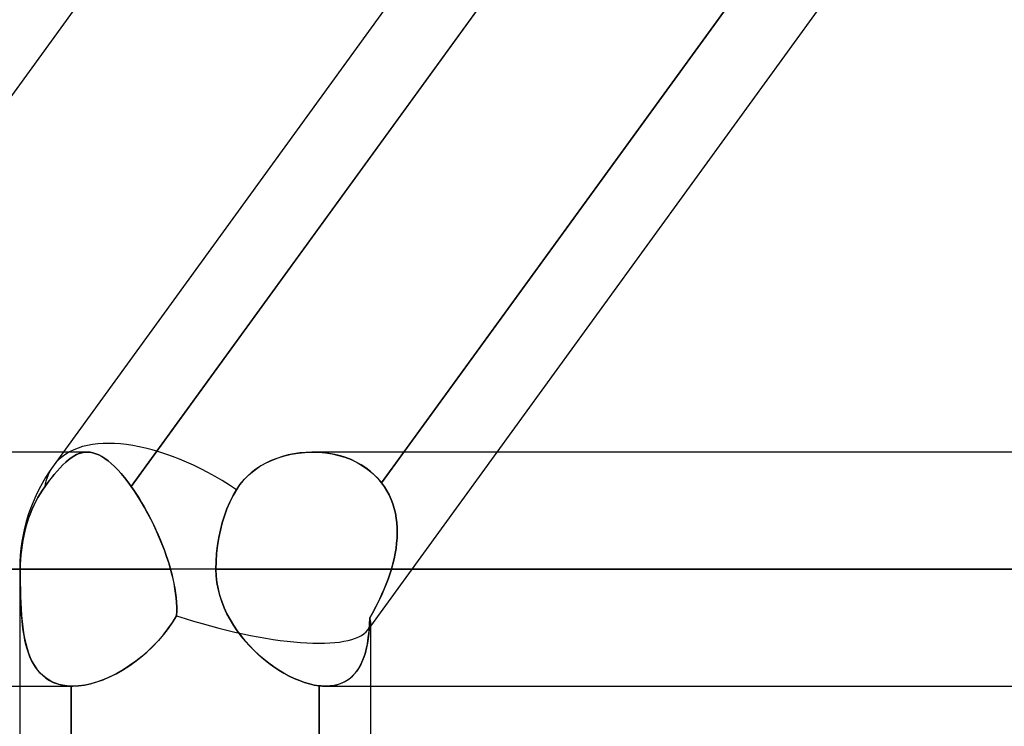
# Model space of a CAD drawing. Header units: millimetres. Extents: x -288 to 288, y -100 to 123.
# Tile 9 of 75: x -173.89 to -164.37, y 29.79 to 36.61. Entities that reach past the tile are written whole.
import ezdxf

# ---------------------------------------------------------------- set-up
doc = ezdxf.new("R2010")
doc.units = ezdxf.units.MM
doc.layers.add('MAIN-1', color=7, linetype='Continuous')
doc.layers.add('MAIN-2', color=7, linetype='Continuous')

msp = doc.modelspace()

# ---------------------------------------------------------------- linework, layer by layer
at = {"layer": 'MAIN-1'}
for p, q in [((-157.5819, 54.3012), (-173.5625, 32.3012)), ((-170.1717, 32.435), (-163.5387, 41.5664)), ((-170.1179, 41.175), (-176.4666, 32.435)), ((-162.9266, 41.175), (-169.2753, 32.435)), ((-173.4653, 32.435), (-178.3043, 32.435)), ((-171.4506, 32.3555), (-171.389, 32.3793)), ((-171.389, 32.3793), (-171.3257, 32.3989)), ((-171.3257, 32.3989), (-171.2611, 32.4142)), ((-171.2611, 32.4142), (-171.1954, 32.4253)), ((-171.1954, 32.4253), (-171.1291, 32.4323)), ((-171.1291, 32.4323), (-171.0624, 32.435)), ((171.0537, 32.435), (-171.0537, 32.435)), ((-171.6203, 32.2582), (-171.5668, 32.2949)), ((-171.5668, 32.2949), (-171.5101, 32.3273)), ((-171.5101, 32.3273), (-171.4506, 32.3555)), ((-171.755, 32.1247), (-171.7147, 32.173)), ((-171.7147, 32.173), (-171.6697, 32.2175)), ((-171.6697, 32.2175), (-171.6203, 32.2582)), ((-171.7906, 32.0726), (-171.755, 32.1247)), ((-171.8546, 31.9526), (-171.8235, 32.015)), ((-171.8235, 32.015), (-171.7906, 32.0726)), ((-171.9077, 31.8188), (-171.8829, 31.8866)), ((-171.8829, 31.8866), (-171.8546, 31.9526)), ((-171.9288, 31.751), (-171.9077, 31.8188)), ((-171.9466, 31.6825), (-171.9288, 31.751)), ((-171.9741, 31.5333), (-171.9619, 31.6094)), ((-171.9619, 31.6094), (-171.9466, 31.6825)), ((-171.9828, 31.4559), (-171.9741, 31.5333)), ((-171.9879, 31.3791), (-171.9828, 31.4559)), ((-171.9896, 31.305), (-171.9879, 31.3791)), ((-171.9896, 31.305), (-173.8861, 31.305)), ((-173.8861, 31.305), (-173.8861, 2.5425)), ((171.9896, 31.305), (-171.9896, 31.305)), ((-171.9872, 31.241), (-171.9896, 31.305)), ((-171.9803, 31.1775), (-171.9872, 31.241)), ((-171.9688, 31.1146), (-171.9803, 31.1775)), ((-171.9531, 31.0524), (-171.9688, 31.1146)), ((-171.9333, 30.9915), (-171.9531, 31.0524)), ((-171.9097, 30.932), (-171.9333, 30.9915)), ((-171.8827, 30.8741), (-171.9097, 30.932)), ((-171.8524, 30.8177), (-171.8827, 30.8741)), ((-171.8193, 30.763), (-171.8524, 30.8177)), ((-171.7835, 30.7101), (-171.8193, 30.763)), ((-171.7453, 30.6591), (-171.7835, 30.7101)), ((-171.7049, 30.6101), (-171.7453, 30.6591)), ((-171.6627, 30.5632), (-171.7049, 30.6101)), ((-171.6189, 30.5185), (-171.6627, 30.5632)), ((-171.5735, 30.4759), (-171.6189, 30.5185)), ((-171.5269, 30.4357), (-171.5735, 30.4759)), ((-171.4793, 30.3978), (-171.5269, 30.4357)), ((-171.4307, 30.3625), (-171.4793, 30.3978)), ((-171.3815, 30.3298), (-171.4307, 30.3625)), ((-171.3318, 30.2998), (-171.3815, 30.3298)), ((-171.2819, 30.2728), (-171.3318, 30.2998)), ((-171.2322, 30.2488), (-171.2819, 30.2728)), ((-178.1676, 30.175), (-173.8861, 30.175)), ((-171.1829, 30.2281), (-171.2322, 30.2488)), ((-171.134, 30.2106), (-171.1829, 30.2281)), ((-171.0859, 30.1965), (-171.134, 30.2106)), ((-171.0386, 30.1859), (-171.0859, 30.1965)), ((-170.9926, 30.1788), (-171.0386, 30.1859)), ((-170.9817, 30.1776), (-170.9926, 30.1788)), ((-170.9926, 21.4312), (-170.9926, 30.1788)), ((-170.9709, 30.1767), (-170.9817, 30.1776)), ((-170.9603, 30.1759), (-170.9709, 30.1767)), ((-170.9497, 30.1754), (-170.9603, 30.1759)), ((-170.9393, 30.1751), (-170.9497, 30.1754)), ((-170.929, 30.175), (-170.9393, 30.1751)), ((-170.929, 30.175), (170.929, 30.175)), ((-170.4961, 30.175), (-170.4961, 21.435))]:
    msp.add_line(p, q, dxfattribs=at)
msp.add_arc((-172.1911, 31.305), 1.695, 144.00561, 180.00002, dxfattribs=at)
for start_param, end_param in [(1.645839, 3.141593), (-3.141593, -3.138783)]:
    msp.add_ellipse((-172.1911, 31.305), major_axis=(1.3714, -0.9962), ratio=0.506681, start_param=start_param, end_param=end_param, dxfattribs=at)
at = {"layer": 'MAIN-2'}
for p, q in [((-165.9631, 41.5289), (-172.8087, 32.1047)), ((-172.8087, 32.1047), (-165.9631, 41.5289)), ((-163.5387, 41.5664), (-170.3873, 32.1383)), ((-173.2326, 32.435), (-173.4653, 32.435)), ((-173.4407, 32.3387), (-173.4139, 32.3612)), ((-173.4139, 32.3612), (-173.4407, 32.3387)), ((-173.3876, 32.3808), (-173.4139, 32.3612)), ((-173.4139, 32.3612), (-173.3876, 32.3807)), ((-173.3876, 32.3807), (-173.3616, 32.3973)), ((-173.3616, 32.3973), (-173.3876, 32.3808)), ((-173.3616, 32.3973), (-173.3359, 32.4108)), ((-173.3358, 32.4108), (-173.3616, 32.3973)), ((-173.3359, 32.4108), (-173.3103, 32.4213)), ((-173.3102, 32.4213), (-173.3358, 32.4108)), ((-173.3103, 32.4213), (-173.2846, 32.4288)), ((-173.2846, 32.4289), (-173.3102, 32.4213)), ((-173.2846, 32.4288), (-173.2589, 32.4334)), ((-173.2589, 32.4334), (-173.2846, 32.4289)), ((-173.2589, 32.4334), (-173.2331, 32.435)), ((-173.2331, 32.435), (-173.2589, 32.4334)), ((-173.2331, 32.435), (-173.2055, 32.4334)), ((-173.2055, 32.4334), (-173.2331, 32.435)), ((-173.2055, 32.4334), (-173.1776, 32.4283)), ((-173.1776, 32.4284), (-173.2055, 32.4334)), ((-173.1494, 32.4199), (-173.1776, 32.4284)), ((-173.1776, 32.4283), (-173.1493, 32.4199)), ((-173.1207, 32.4081), (-173.1494, 32.4199)), ((-173.1493, 32.4199), (-173.1206, 32.4081)), ((-173.0915, 32.3928), (-173.1207, 32.4081)), ((-173.1206, 32.4081), (-173.0914, 32.3928)), ((-173.0618, 32.3741), (-173.0915, 32.3928)), ((-173.0914, 32.3928), (-173.0617, 32.3741)), ((-173.0316, 32.352), (-173.0618, 32.3741)), ((-173.0617, 32.3741), (-173.0316, 32.352)), ((-171.4015, 32.3749), (-171.4547, 32.3537)), ((-171.3469, 32.3928), (-171.4015, 32.3749)), ((-171.2913, 32.4076), (-171.3469, 32.3928)), ((-171.2348, 32.4192), (-171.2913, 32.4076)), ((-171.1777, 32.4276), (-171.2348, 32.4192)), ((-171.1202, 32.4329), (-171.1777, 32.4276)), ((-171.0625, 32.435), (-171.1202, 32.4329)), ((-171.0061, 32.4339), (-171.0625, 32.435)), ((-171.0624, 32.435), (-170.9967, 32.4334)), ((-170.9501, 32.4298), (-171.0061, 32.4339)), ((-170.9967, 32.4334), (-170.9314, 32.4277)), ((-170.8945, 32.4225), (-170.9501, 32.4298)), ((-170.9314, 32.4277), (-170.867, 32.4177)), ((-170.8398, 32.4122), (-170.8945, 32.4225)), ((-170.867, 32.4177), (-170.8038, 32.4035)), ((-170.7862, 32.3987), (-170.8398, 32.4122)), ((-170.8038, 32.4035), (-170.7424, 32.3851)), ((-170.7338, 32.3821), (-170.7862, 32.3987)), ((-170.7424, 32.3851), (-170.6829, 32.3624)), ((-170.6829, 32.3624), (-170.7338, 32.3821)), ((-170.6337, 32.3395), (-170.6829, 32.3624)), ((-170.6829, 32.3624), (-170.6257, 32.3354)), ((-169.2753, 32.435), (-170.5224, 30.7182)), ((-170.3873, 32.1383), (-170.1717, 32.435)), ((-173.5247, 32.2529), (-173.496, 32.2845)), ((-173.496, 32.2845), (-173.5247, 32.2528)), ((-173.496, 32.2845), (-173.4681, 32.3131)), ((-173.468, 32.3131), (-173.496, 32.2845)), ((-173.4681, 32.3131), (-173.4407, 32.3387)), ((-173.4407, 32.3387), (-173.468, 32.3131)), ((-173.0316, 32.352), (-173.0009, 32.3264)), ((-173.0009, 32.3264), (-173.0316, 32.352)), ((-173.0009, 32.3264), (-172.9697, 32.2975)), ((-172.9696, 32.2974), (-173.0009, 32.3264)), ((-172.9697, 32.2975), (-172.9379, 32.265)), ((-172.9378, 32.2649), (-172.9696, 32.2974)), ((-172.9379, 32.265), (-172.9057, 32.2293)), ((-172.9057, 32.2293), (-172.9378, 32.2649)), ((-171.603, 32.2708), (-171.6474, 32.2367)), ((-171.5558, 32.3017), (-171.603, 32.2708)), ((-171.5063, 32.3293), (-171.5558, 32.3017)), ((-171.4547, 32.3537), (-171.5063, 32.3293)), ((-170.5863, 32.3134), (-170.6337, 32.3395)), ((-170.6257, 32.3354), (-170.5711, 32.3041)), ((-170.5411, 32.2842), (-170.5863, 32.3134)), ((-170.5711, 32.3041), (-170.5194, 32.2685)), ((-170.4982, 32.2519), (-170.5411, 32.2842)), ((-170.5194, 32.2685), (-170.4713, 32.2288)), ((-173.5836, 32.1816), (-173.6138, 32.1421)), ((-173.6137, 32.1422), (-173.5835, 32.1817)), ((-173.5539, 32.2185), (-173.5836, 32.1816)), ((-173.5835, 32.1817), (-173.5538, 32.2186)), ((-173.5247, 32.2528), (-173.5539, 32.2185)), ((-173.5538, 32.2186), (-173.5247, 32.2529)), ((-172.9057, 32.2293), (-172.8735, 32.1907)), ((-172.8735, 32.1907), (-172.9057, 32.2293)), ((-172.8735, 32.1907), (-172.8411, 32.1491)), ((-172.8412, 32.1492), (-172.8735, 32.1907)), ((-171.6885, 32.1999), (-171.7261, 32.1603)), ((-171.6474, 32.2367), (-171.6885, 32.1999)), ((-170.4582, 32.2167), (-170.4982, 32.2519)), ((-170.4713, 32.2288), (-170.4272, 32.1853)), ((-170.4212, 32.1789), (-170.4582, 32.2167)), ((-170.4272, 32.1853), (-170.3873, 32.1383)), ((-170.3873, 32.1383), (-170.4212, 32.1789)), ((-173.6667, 32.0677), (-173.6444, 32.1001)), ((-173.6444, 32.1001), (-173.6667, 32.0677)), ((-173.6138, 32.1421), (-173.6445, 32.1001)), ((-173.6444, 32.1001), (-173.6137, 32.1422)), ((-172.8087, 32.1047), (-172.8412, 32.1492)), ((-172.8411, 32.1491), (-172.8087, 32.1047)), ((-172.8087, 32.1047), (-172.7834, 32.0681)), ((-172.7761, 32.0572), (-172.8087, 32.1047)), ((-171.7602, 32.1178), (-171.7906, 32.0726)), ((-171.7261, 32.1603), (-171.7602, 32.1178)), ((-170.3606, 32.1012), (-170.3873, 32.1383)), ((-170.3873, 32.1383), (-170.3606, 32.1013)), ((-170.3606, 32.1013), (-170.3364, 32.0624)), ((-170.3363, 32.0622), (-170.3606, 32.1012)), ((-173.7304, 31.9585), (-173.7099, 31.9966)), ((-173.7099, 31.9966), (-173.7304, 31.9585)), ((-173.7099, 31.9966), (-173.6886, 32.0331)), ((-173.6886, 32.0331), (-173.7099, 31.9966)), ((-173.6886, 32.0331), (-173.6667, 32.0677)), ((-173.6667, 32.0677), (-173.6886, 32.0331)), ((-172.7834, 32.0681), (-172.7581, 32.0298)), ((-172.7435, 32.0071), (-172.7761, 32.0572)), ((-172.7581, 32.0298), (-172.7329, 31.99)), ((-172.7115, 31.955), (-172.7435, 32.0071)), ((-172.7329, 31.99), (-172.708, 31.9491)), ((-171.8235, 32.015), (-171.8546, 31.9526)), ((-171.7906, 32.0726), (-171.8235, 32.015)), ((-170.3364, 32.0624), (-170.3147, 32.0216)), ((-170.3145, 32.0213), (-170.3363, 32.0622)), ((-170.3147, 32.0216), (-170.2956, 31.9793)), ((-170.2955, 31.9792), (-170.3145, 32.0213)), ((-170.2956, 31.9793), (-170.2793, 31.9358)), ((-170.2793, 31.9357), (-170.2955, 31.9792)), ((-173.7678, 31.8786), (-173.7497, 31.9191)), ((-173.7497, 31.9191), (-173.7678, 31.8786)), ((-173.7497, 31.9191), (-173.7304, 31.9585)), ((-173.7304, 31.9585), (-173.7497, 31.9191)), ((-172.6802, 31.9011), (-172.7115, 31.955)), ((-172.708, 31.9491), (-172.6836, 31.9072)), ((-172.6836, 31.9072), (-172.6596, 31.8642)), ((-172.6495, 31.8456), (-172.6802, 31.9011)), ((-171.8829, 31.8866), (-171.9077, 31.8188)), ((-171.8546, 31.9526), (-171.8829, 31.8866)), ((-170.2793, 31.9358), (-170.2657, 31.8912)), ((-170.2657, 31.8912), (-170.2793, 31.9357)), ((-170.2547, 31.8455), (-170.2657, 31.8912)), ((-170.2657, 31.8912), (-170.2547, 31.8455)), ((-173.8133, 31.7552), (-173.7996, 31.7962)), ((-173.7996, 31.7962), (-173.8133, 31.7552)), ((-173.7996, 31.7962), (-173.7845, 31.8375)), ((-173.7845, 31.8375), (-173.7996, 31.7962)), ((-173.7845, 31.8375), (-173.7678, 31.8786)), ((-173.7678, 31.8786), (-173.7845, 31.8375)), ((-172.6596, 31.8642), (-172.6361, 31.8204)), ((-172.6197, 31.7886), (-172.6495, 31.8456)), ((-172.6361, 31.8204), (-172.6132, 31.7757)), ((-172.5909, 31.7303), (-172.6197, 31.7886)), ((-171.9077, 31.8188), (-171.9288, 31.751)), ((-170.2464, 31.7989), (-170.2547, 31.8455)), ((-170.2547, 31.8455), (-170.2464, 31.7988)), ((-170.2407, 31.7514), (-170.2464, 31.7989)), ((-170.2464, 31.7988), (-170.2407, 31.7513)), ((-173.8366, 31.6718), (-173.8254, 31.7143)), ((-173.8254, 31.7143), (-173.8366, 31.6718)), ((-173.8254, 31.7143), (-173.8133, 31.7552)), ((-173.8133, 31.7552), (-173.8254, 31.7143)), ((-172.6132, 31.7757), (-172.5908, 31.7302)), ((-172.563, 31.6708), (-172.5909, 31.7303)), ((-172.5908, 31.7302), (-172.5691, 31.6841)), ((-171.9288, 31.751), (-171.9466, 31.6825)), ((-170.2374, 31.703), (-170.2407, 31.7514)), ((-170.2407, 31.7513), (-170.2374, 31.703)), ((-170.2367, 31.6541), (-170.2374, 31.703)), ((-170.2374, 31.703), (-170.2367, 31.6541)), ((-173.8559, 31.5821), (-173.8469, 31.6275)), ((-173.8469, 31.6275), (-173.8559, 31.5821)), ((-173.8469, 31.6275), (-173.8366, 31.6718)), ((-173.8366, 31.6718), (-173.8469, 31.6275)), ((-172.5691, 31.6841), (-172.5481, 31.6374)), ((-172.5365, 31.6107), (-172.563, 31.6708)), ((-172.5481, 31.6374), (-172.528, 31.5905)), ((-172.5114, 31.55), (-172.5365, 31.6107)), ((-171.9619, 31.6094), (-171.9741, 31.5333)), ((-171.9466, 31.6825), (-171.9619, 31.6094)), ((-170.2424, 31.5552), (-170.2384, 31.6048)), ((-170.2384, 31.6048), (-170.2423, 31.5551)), ((-170.2384, 31.6048), (-170.2367, 31.6541)), ((-170.2367, 31.6541), (-170.2384, 31.6048)), ((-173.87, 31.4888), (-173.8637, 31.5357)), ((-173.8637, 31.5357), (-173.87, 31.4888)), ((-173.8637, 31.5357), (-173.8559, 31.5821)), ((-173.8559, 31.5821), (-173.8637, 31.5357)), ((-172.528, 31.5905), (-172.5087, 31.5432)), ((-172.4879, 31.489), (-172.5114, 31.55)), ((-172.5087, 31.5432), (-172.4904, 31.4957)), ((-171.9741, 31.5333), (-171.9828, 31.4559)), ((-170.2568, 31.4553), (-170.2485, 31.5053)), ((-170.2485, 31.5053), (-170.2568, 31.4552)), ((-170.2485, 31.5053), (-170.2424, 31.5552)), ((-170.2423, 31.5551), (-170.2485, 31.5053)), ((-173.8783, 31.3953), (-173.8748, 31.4419)), ((-173.8748, 31.4419), (-173.8783, 31.3953)), ((-173.8748, 31.4419), (-173.87, 31.4888)), ((-173.87, 31.4888), (-173.8748, 31.4419)), ((-172.4904, 31.4957), (-172.4731, 31.4481)), ((-172.466, 31.4277), (-172.4879, 31.489)), ((-172.4731, 31.4481), (-172.4569, 31.4004)), ((-172.4459, 31.3663), (-172.466, 31.4277)), ((-171.9828, 31.4559), (-171.9879, 31.3791)), ((-170.2671, 31.4052), (-170.2568, 31.4553)), ((-170.2568, 31.4552), (-170.2671, 31.4051)), ((-173.8809, 31.305), (-173.8802, 31.3495)), ((-173.8802, 31.3495), (-173.8809, 31.305)), ((-173.8802, 31.3495), (-173.8783, 31.3953)), ((-173.8783, 31.3953), (-173.8802, 31.3495)), ((-172.4569, 31.4004), (-172.4418, 31.3527)), ((-172.4278, 31.305), (-172.4459, 31.3663)), ((-172.4418, 31.3527), (-172.4278, 31.305)), ((-171.9879, 31.3791), (-171.9896, 31.305)), ((-170.2933, 31.305), (-170.2793, 31.355)), ((-170.2793, 31.355), (-170.2933, 31.305)), ((-170.2793, 31.355), (-170.2671, 31.4052)), ((-170.2671, 31.4051), (-170.2793, 31.355)), ((-179.2498, 31.305), (-173.8809, 31.305)), ((-172.4278, 31.305), (-177.5107, 31.305)), ((-177.5107, 31.305), (-172.4278, 31.305)), ((-171.9896, 31.305), (-173.8861, 31.305)), ((-173.8809, 31.305), (-173.8861, 31.305)), ((-173.8808, 31.247), (-173.8809, 31.305)), ((-173.8809, 31.305), (-173.8807, 31.2383)), ((-173.8803, 31.1894), (-173.8808, 31.247)), ((-173.8807, 31.2383), (-173.8802, 31.1725)), ((-172.4153, 31.2581), (-172.4278, 31.305)), ((-172.4278, 31.305), (-172.4156, 31.259)), ((-172.4156, 31.259), (-172.4045, 31.2131)), ((-172.4041, 31.2115), (-172.4153, 31.2581)), ((-171.9896, 31.305), (171.9896, 31.305)), ((-171.9896, 31.305), (-171.9872, 31.2409)), ((-171.9872, 31.2409), (-171.9803, 31.1775)), ((-170.3256, 31.2072), (-170.3087, 31.256)), ((-170.3083, 31.257), (-170.325, 31.2091)), ((-170.3087, 31.256), (-170.2933, 31.305)), ((-170.2933, 31.305), (-170.3083, 31.257)), ((170.2933, 31.305), (-170.2933, 31.305)), ((-170.2933, 31.305), (170.2933, 31.305)), ((-173.8795, 31.1323), (-173.8803, 31.1894)), ((-173.8802, 31.1725), (-173.8791, 31.1075)), ((-173.8783, 31.0757), (-173.8795, 31.1323)), ((-172.4045, 31.2131), (-172.3947, 31.1674)), ((-172.3943, 31.1652), (-172.4041, 31.2115)), ((-172.3947, 31.1674), (-172.3864, 31.1218)), ((-172.386, 31.1193), (-172.3943, 31.1652)), ((-172.3864, 31.1218), (-172.3795, 31.0765)), ((-171.9803, 31.1775), (-171.9689, 31.115)), ((-170.3635, 31.111), (-170.3439, 31.1589)), ((-170.343, 31.1613), (-170.3624, 31.1137)), ((-170.3439, 31.1589), (-170.3256, 31.2072)), ((-170.325, 31.2091), (-170.343, 31.1613)), ((-173.8791, 31.1075), (-173.8774, 31.0434)), ((-173.8766, 31.02), (-173.8783, 31.0757)), ((-173.8774, 31.0434), (-173.8751, 30.9804)), ((-172.3791, 31.0738), (-172.386, 31.1193)), ((-172.3795, 31.0765), (-172.3741, 31.0314)), ((-172.3739, 31.0289), (-172.3791, 31.0738)), ((-172.3741, 31.0314), (-172.3704, 30.9868)), ((-172.3703, 30.9845), (-172.3739, 31.0289)), ((-171.9689, 31.115), (-171.9533, 31.0533)), ((-171.9533, 31.0533), (-171.9336, 30.9925)), ((-170.4059, 31.0168), (-170.3842, 31.0636)), ((-170.3829, 31.0665), (-170.4046, 31.0196)), ((-170.3842, 31.0636), (-170.3635, 31.111)), ((-170.3624, 31.1137), (-170.3829, 31.0665)), ((-173.8744, 30.9654), (-173.8766, 31.02)), ((-173.8751, 30.9804), (-173.8719, 30.9187)), ((-173.8715, 30.912), (-173.8744, 30.9654)), ((-172.3704, 30.9868), (-172.3684, 30.9425)), ((-172.3684, 30.9408), (-172.3703, 30.9845)), ((-172.3684, 30.9425), (-172.3683, 30.8987)), ((-172.3683, 30.8977), (-172.3684, 30.9408)), ((-171.9336, 30.9925), (-171.91, 30.9328)), ((-171.91, 30.9328), (-171.883, 30.8747)), ((-170.4518, 30.9251), (-170.4285, 30.9706)), ((-170.4272, 30.9731), (-170.4508, 30.927)), ((-170.4285, 30.9706), (-170.4059, 31.0168)), ((-170.4046, 31.0196), (-170.4272, 30.9731)), ((-173.8719, 30.9187), (-173.8679, 30.8586)), ((-173.868, 30.8599), (-173.8715, 30.912)), ((-173.8636, 30.8091), (-173.868, 30.8599)), ((-173.8679, 30.8586), (-173.8627, 30.8004)), ((-172.4095, 30.7901), (-172.37, 30.8553)), ((-172.37, 30.8553), (-172.4082, 30.792)), ((-172.3683, 30.8987), (-172.37, 30.8553)), ((-172.37, 30.8553), (-172.3683, 30.8977)), ((-171.883, 30.8747), (-171.8528, 30.8182)), ((-170.504, 30.7692), (-170.5004, 30.8364)), ((-170.5004, 30.8364), (-170.5031, 30.7834)), ((-170.4753, 30.8815), (-170.5004, 30.8364)), ((-170.5004, 30.8364), (-170.4758, 30.8804)), ((-170.4758, 30.8804), (-170.4518, 30.9251)), ((-170.4508, 30.927), (-170.4753, 30.8815)), ((-173.8582, 30.7598), (-173.8636, 30.8091)), ((-173.8627, 30.8004), (-173.8563, 30.7441)), ((-173.8519, 30.7119), (-173.8582, 30.7598)), ((-173.8563, 30.7441), (-173.8485, 30.6899)), ((-172.4529, 30.7273), (-172.4095, 30.7901)), ((-172.4082, 30.792), (-172.4501, 30.7311)), ((-171.8528, 30.8182), (-171.8196, 30.7635)), ((-171.8196, 30.7635), (-171.7838, 30.7106)), ((-170.5092, 30.7047), (-170.504, 30.7692)), ((-170.5031, 30.7834), (-170.5067, 30.7322)), ((-170.4961, 30.7991), (-170.4961, 30.175)), ((-173.8444, 30.6655), (-173.8519, 30.7119)), ((-173.8485, 30.6899), (-173.8392, 30.6378)), ((-173.8357, 30.6208), (-173.8444, 30.6655)), ((-172.5497, 30.6098), (-172.4998, 30.6671)), ((-172.4952, 30.6728), (-172.5433, 30.6168)), ((-172.4998, 30.6671), (-172.4529, 30.7273)), ((-172.4501, 30.7311), (-172.4952, 30.6728)), ((-171.7838, 30.7106), (-171.7457, 30.6597)), ((-171.7457, 30.6597), (-171.7055, 30.6108)), ((-170.5114, 30.6828), (-170.5174, 30.6352)), ((-170.5163, 30.6432), (-170.5092, 30.7047)), ((-170.5067, 30.7322), (-170.5114, 30.6828)), ((-173.8392, 30.6378), (-173.8282, 30.5879)), ((-173.8257, 30.5778), (-173.8357, 30.6208)), ((-173.8282, 30.5879), (-173.8153, 30.5401)), ((-173.8143, 30.5366), (-173.8257, 30.5778)), ((-172.6569, 30.5038), (-172.6021, 30.5554)), ((-172.5944, 30.563), (-172.6483, 30.5115)), ((-172.6021, 30.5554), (-172.5497, 30.6098)), ((-172.5433, 30.6168), (-172.5944, 30.563)), ((-171.7055, 30.6108), (-171.6633, 30.5638)), ((-171.6633, 30.5638), (-171.6194, 30.519)), ((-170.5371, 30.5294), (-170.5255, 30.5847)), ((-170.5247, 30.5891), (-170.5336, 30.5445)), ((-170.5255, 30.5847), (-170.5163, 30.6432)), ((-170.5174, 30.6352), (-170.5247, 30.5891)), ((-173.8153, 30.5401), (-173.8005, 30.4947)), ((-173.8014, 30.4971), (-173.8143, 30.5366)), ((-173.7869, 30.4595), (-173.8014, 30.4971)), ((-173.8005, 30.4947), (-173.7835, 30.4517)), ((-173.7707, 30.4238), (-173.7869, 30.4595)), ((-172.7046, 30.4626), (-172.7631, 30.4166)), ((-172.7137, 30.4552), (-172.6569, 30.5038)), ((-172.6483, 30.5115), (-172.7046, 30.4626)), ((-171.6194, 30.519), (-171.574, 30.4763)), ((-171.574, 30.4763), (-171.5273, 30.436)), ((-170.5568, 30.4607), (-170.5713, 30.4218)), ((-170.5687, 30.4285), (-170.5515, 30.4773)), ((-170.5443, 30.5017), (-170.5568, 30.4607)), ((-170.5515, 30.4773), (-170.5371, 30.5294)), ((-170.5336, 30.5445), (-170.5443, 30.5017)), ((-173.7835, 30.4517), (-173.7643, 30.4112)), ((-173.7528, 30.3901), (-173.7707, 30.4238)), ((-173.7643, 30.4112), (-173.7428, 30.3735)), ((-173.733, 30.3584), (-173.7528, 30.3901)), ((-173.7428, 30.3735), (-173.7189, 30.3386)), ((-172.8931, 30.3292), (-172.8321, 30.3677)), ((-172.8233, 30.3736), (-172.8851, 30.3341)), ((-172.8321, 30.3677), (-172.7722, 30.4098)), ((-172.7631, 30.4166), (-172.8233, 30.3736)), ((-172.7722, 30.4098), (-172.7137, 30.4552)), ((-171.5273, 30.436), (-171.4795, 30.398)), ((-171.4795, 30.398), (-171.4308, 30.3626)), ((-171.4308, 30.3626), (-171.3815, 30.3298)), ((-170.6125, 30.3418), (-170.589, 30.3832)), ((-170.588, 30.3851), (-170.607, 30.3507)), ((-170.589, 30.3832), (-170.5687, 30.4285)), ((-170.5713, 30.4218), (-170.588, 30.3851)), ((-173.7115, 30.329), (-173.733, 30.3584)), ((-173.7189, 30.3386), (-173.6924, 30.3066)), ((-173.6879, 30.3018), (-173.7115, 30.329)), ((-173.6924, 30.3066), (-173.6634, 30.2779)), ((-173.6624, 30.277), (-173.6879, 30.3018)), ((-173.6634, 30.2779), (-173.6319, 30.2524)), ((-173.6349, 30.2547), (-173.6624, 30.277)), ((-173.0103, 30.2667), (-173.073, 30.2394)), ((-173.0165, 30.2638), (-172.9547, 30.2945)), ((-172.9475, 30.2983), (-173.0103, 30.2667)), ((-172.9547, 30.2945), (-172.8931, 30.3292)), ((-172.8851, 30.3341), (-172.9475, 30.2983)), ((-171.3815, 30.3298), (-171.3318, 30.2998)), ((-171.3318, 30.2998), (-171.2821, 30.2729)), ((-171.2821, 30.2729), (-171.2324, 30.2489)), ((-170.7044, 30.2425), (-170.6702, 30.2711)), ((-170.6521, 30.2898), (-170.6782, 30.2638)), ((-170.6702, 30.2711), (-170.6396, 30.3043)), ((-170.6283, 30.3188), (-170.6521, 30.2898)), ((-170.6396, 30.3043), (-170.6125, 30.3418)), ((-170.607, 30.3507), (-170.6283, 30.3188)), ((-173.8861, 30.175), (-173.3732, 30.175)), ((-173.6056, 30.235), (-173.6349, 30.2547)), ((-173.6319, 30.2524), (-173.5977, 30.2304)), ((-173.5743, 30.218), (-173.6056, 30.235)), ((-173.5977, 30.2304), (-173.561, 30.2118)), ((-173.541, 30.2037), (-173.5743, 30.218)), ((-173.561, 30.2118), (-173.5217, 30.1969)), ((-173.5058, 30.1922), (-173.541, 30.2037)), ((-173.5217, 30.1969), (-173.4797, 30.1858)), ((-173.4686, 30.1836), (-173.5058, 30.1922)), ((-173.4797, 30.1858), (-173.4357, 30.1785)), ((-173.4299, 30.1779), (-173.4686, 30.1836)), ((-173.4357, 30.1785), (-173.3896, 30.1752)), ((-173.3896, 30.1752), (-173.4299, 30.1779)), ((-173.3897, 30.1752), (-173.3897, 21.4348)), ((-173.3897, 21.4348), (-173.3897, 30.1752)), ((-173.3896, 30.1752), (-173.3869, 30.1751)), ((-173.3869, 30.1751), (-173.3896, 30.1752)), ((-173.3869, 30.1751), (-173.3841, 30.1751)), ((-173.3841, 30.1751), (-173.3869, 30.1751)), ((-173.3841, 30.1751), (-173.3814, 30.175)), ((-173.3814, 30.175), (-173.3841, 30.1751)), ((-173.3814, 30.175), (-173.3786, 30.175)), ((-173.3786, 30.175), (-173.3814, 30.175)), ((-173.3786, 30.175), (-173.3759, 30.175)), ((-173.3758, 30.175), (-173.3786, 30.175)), ((-173.3759, 30.175), (-173.3731, 30.175)), ((-173.373, 30.175), (-173.3758, 30.175)), ((-173.3731, 30.175), (-173.3176, 30.1775)), ((-173.3166, 30.1776), (-173.373, 30.175)), ((-173.3176, 30.1775), (-173.2598, 30.1852)), ((-173.258, 30.1855), (-173.3166, 30.1776)), ((-173.2598, 30.1852), (-173.2002, 30.1978)), ((-173.1974, 30.1986), (-173.258, 30.1855)), ((-173.2002, 30.1978), (-173.1396, 30.2153)), ((-173.1355, 30.2166), (-173.1974, 30.1986)), ((-173.1396, 30.2153), (-173.0782, 30.2373)), ((-173.073, 30.2394), (-173.1355, 30.2166)), ((-173.0782, 30.2373), (-173.0165, 30.2638)), ((-171.2324, 30.2489), (-171.1831, 30.2282)), ((-171.1831, 30.2282), (-171.1342, 30.2107)), ((-171.1342, 30.2107), (-171.0859, 30.1965)), ((-171.0859, 30.1965), (-171.0385, 30.1858)), ((-171.0385, 30.1858), (-170.9926, 30.1788)), ((-170.9926, 30.1788), (-170.9926, 21.4312)), ((-170.9926, 30.1788), (-170.9817, 30.1776)), ((-170.9817, 30.1776), (-170.971, 30.1767)), ((-170.971, 30.1767), (-170.9603, 30.1759)), ((-170.9603, 30.1759), (-170.9498, 30.1754)), ((-170.9498, 30.1754), (-170.9393, 30.1751)), ((-170.9393, 30.1751), (-170.9289, 30.175)), ((-170.8865, 30.1769), (-170.929, 30.175)), ((-170.9289, 30.175), (-170.8776, 30.1778)), ((-170.846, 30.1825), (-170.8865, 30.1769)), ((-170.8776, 30.1778), (-170.8291, 30.186)), ((-170.8076, 30.1918), (-170.846, 30.1825)), ((-170.8291, 30.186), (-170.7838, 30.1998)), ((-170.7715, 30.2047), (-170.8076, 30.1918)), ((-170.7838, 30.1998), (-170.7423, 30.2187)), ((-170.7378, 30.2211), (-170.7715, 30.2047)), ((-170.7423, 30.2187), (-170.7044, 30.2425)), ((-170.7068, 30.2409), (-170.7378, 30.2211)), ((-170.6782, 30.2638), (-170.7068, 30.2409))]:
    msp.add_line(p, q, dxfattribs=at)
for major_axis, ratio, start_param, end_param in [((1.3714, -0.9962), 0.506681, 1.645839, 3.141593), ((1.3714, -0.9962), 0.506681, -3.138783, -2.893539), ((1.3714, -0.9962), 0.506681, -3.138783, -2.893539), ((1.6884, -0.5485), 0.272097, -1.588394, -0.086554), ((1.6884, -0.5485), 0.272097, -1.588394, -0.086554), ((1.6884, -0.5485), 0.272097, 0.090359, 0.159466), ((1.6884, -0.5485), 0.272097, 0.090359, 0.159466), ((1.6884, -0.5485), 0.272097, -0.086554, 0.090359), ((1.6884, -0.5485), 0.272097, -0.086554, 0.090359)]:
    msp.add_ellipse((-172.1911, 31.305), major_axis=major_axis, ratio=ratio, start_param=start_param, end_param=end_param, dxfattribs=at)

doc.saveas('drawing.dxf')
